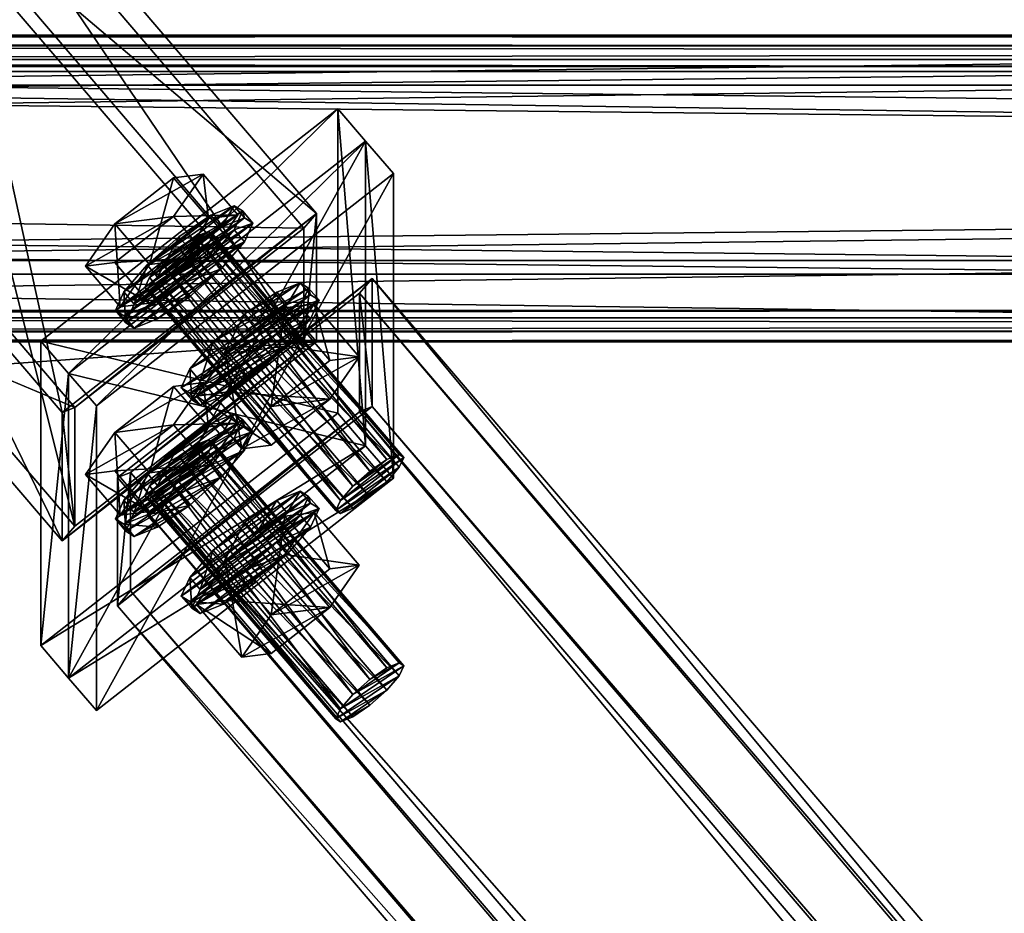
# Model space of a CAD drawing. Header units: millimetres. Extents: x 60485 to 71303, y 100 to 16900.
# Tile 150 of 256: x 65849 to 66028, y 3161 to 3324. Entities that reach past the tile are written whole.
import ezdxf

# ---------------------------------------------------------------- set-up
doc = ezdxf.new("R2010")
doc.units = ezdxf.units.MM
for name, color, linetype in [('13', 7, 'Continuous'), ('3', 7, 'Continuous'), ('9', 7, 'Continuous'), ('99', 7, 'Continuous')]:
    doc.layers.add(name, color=color, linetype=linetype)

msp = doc.modelspace()

# ---------------------------------------------------------------- meshes
at = {"layer": '13', "color": 7}
mesh = msp.add_polyface(dxfattribs=at)
corners = [(65874.82, 3275.68, 3869.5), (65881.01, 3280.52, 3870.98), (65877.92, 3277.79, 3871.26), (65872.55, 3274.76, 3866.15), (65883.28, 3283.15, 3868.72), (65871.72, 3275.28, 3862.13), (65884.11, 3284.97, 3865.09), (65872.55, 3277.1, 3858.5), (65883.28, 3285.49, 3861.07), (65874.82, 3279.73, 3856.24), (65881.01, 3284.57, 3857.73), (65877.92, 3282.46, 3855.96), (65867.19, 3271.73, 3861.05), (65872.55, 3279.44, 3850.85), (65866.22, 3286.84, 3853.11), (65860.86, 3279.13, 3863.31), (65883.28, 3287.83, 3853.42), (65876.94, 3295.23, 3855.68), (65882.31, 3295.92, 3868.44), (65883.28, 3280.81, 3876.37), (65872.55, 3272.42, 3873.8), (65866.22, 3279.82, 3876.07), (65876.94, 3288.21, 3878.63), (65868.21, 3268.82, 3860.15), (65869.76, 3272.23, 3853.35), (65867.86, 3274.45, 3854.03), (65866.31, 3271.04, 3860.83), (65874.01, 3277.16, 3849.12), (65872.11, 3279.38, 3849.8), (65879.82, 3282.29, 3848.59), (65877.92, 3284.51, 3849.27), (65883.72, 3288.46, 3852.58), (65879.82, 3273.52, 3877.28), (65874.01, 3269.56, 3873.97), (65872.11, 3271.78, 3874.64), (65877.92, 3275.74, 3877.96), (65867.86, 3270.07, 3868.38), (65885.62, 3286.24, 3851.9), (65889.87, 3287.96, 3858.16), (65891.42, 3286.99, 3865.71), (65889.87, 3283.58, 3872.51), (65869.76, 3267.84, 3867.7), (65885.62, 3278.65, 3876.74), (65883.72, 3280.87, 3877.42), (65887.97, 3285.8, 3873.19), (65889.52, 3289.21, 3866.39), (65887.97, 3290.18, 3858.84)]
mesh.append_faces([[corners[k] for k in face] for face in [(0, 1, 2, 2), (10, 9, 11, 11), (12, 14, 15, 15), (13, 17, 14, 14), (16, 18, 17, 17), (19, 21, 22, 22), (20, 15, 21, 21), (19, 12, 20, 20), (15, 22, 21, 21), (18, 14, 17, 17), (23, 25, 26, 26), (24, 28, 25, 25), (27, 30, 28, 28), (29, 31, 30, 30), (32, 34, 35, 35), (33, 36, 34, 34), (27, 37, 29, 29), (42, 33, 32, 32), (34, 43, 35, 35), (31, 28, 30, 30)]], dxfattribs={"vtx0": -1, "color": 7})
mesh.append_faces([[corners[k] for k in face] for face in [(22, 14, 18, 18)]], dxfattribs={"vtx0": -1, "vtx1": -1, "color": 7})
mesh.append_faces([[corners[k] for k in face] for face in [(1, 0, 3, 3), (4, 3, 5, 5), (6, 5, 7, 7), (8, 7, 9, 9), (19, 13, 12, 12), (22, 15, 14, 14), (38, 27, 24, 24), (39, 24, 23, 23), (40, 23, 41, 41), (42, 41, 33, 33), (43, 34, 36, 36), (44, 36, 26, 26), (45, 26, 25, 25), (46, 25, 28, 28)]], dxfattribs={"vtx0": -1, "vtx2": -1, "vtx3": -1, "color": 7})
mesh.append_faces([[corners[k] for k in face] for face in [(12, 13, 14, 14), (13, 16, 17, 17), (19, 20, 21, 21), (20, 12, 15, 15), (23, 24, 25, 25), (24, 27, 28, 28), (27, 29, 30, 30), (32, 33, 34, 34)]], dxfattribs={"vtx2": -1, "vtx3": -1, "color": 7})
mesh = msp.add_polyface(dxfattribs=at)
corners = [(65912.75, 3241.76, 3843.52), (65881.01, 3284.57, 3857.73), (65877.92, 3282.46, 3855.96), (65915.84, 3243.87, 3845.28), (65883.28, 3285.49, 3861.07), (65918.11, 3244.78, 3848.62), (65884.11, 3284.97, 3865.09), (65918.94, 3244.26, 3852.65), (65883.28, 3283.15, 3868.72), (65918.11, 3242.45, 3856.27), (65881.01, 3280.52, 3870.98), (65872.55, 3274.76, 3866.15), (65871.72, 3275.28, 3862.13), (65872.55, 3277.1, 3858.5), (65874.82, 3279.73, 3856.24), (65883.28, 3287.83, 3853.42), (65888.64, 3288.52, 3866.18), (65882.31, 3295.92, 3868.44), (65883.28, 3280.81, 3876.37), (65876.94, 3288.21, 3878.63), (65872.55, 3279.44, 3850.85), (65879.82, 3282.29, 3848.59), (65885.62, 3286.24, 3851.9), (65883.72, 3288.46, 3852.58), (65889.87, 3287.96, 3858.16), (65887.97, 3290.18, 3858.84), (65891.42, 3286.99, 3865.71), (65889.52, 3289.21, 3866.39), (65889.87, 3283.58, 3872.51), (65887.97, 3285.8, 3873.19), (65885.62, 3278.65, 3876.74), (65883.72, 3280.87, 3877.42), (65879.82, 3273.52, 3877.28), (65877.92, 3275.74, 3877.96), (65874.01, 3277.16, 3849.12), (65869.76, 3272.23, 3853.35), (65868.21, 3268.82, 3860.15), (65869.76, 3267.84, 3867.7), (65867.86, 3270.07, 3868.38), (65866.31, 3271.04, 3860.83), (65867.86, 3274.45, 3854.03), (65872.11, 3279.38, 3849.8), (65891.85, 3268.23, 3844.29), (65897.65, 3272.18, 3847.6), (65895.75, 3274.4, 3848.28), (65889.95, 3270.45, 3844.97), (65901.9, 3273.9, 3853.87), (65900, 3276.12, 3854.54), (65903.46, 3272.93, 3861.41), (65901.56, 3275.15, 3862.09), (65901.9, 3269.52, 3868.21), (65900, 3271.74, 3868.89), (65884.14, 3265.32, 3845.5)]
mesh.append_faces([[corners[k] for k in face] for face in [(0, 1, 2, 2), (3, 4, 1, 1), (5, 6, 4, 4), (7, 8, 6, 6), (9, 10, 8, 8), (16, 19, 17, 17), (20, 16, 15, 15), (22, 25, 23, 23), (24, 27, 25, 25), (26, 29, 27, 27), (28, 31, 29, 29), (30, 33, 31, 31), (42, 44, 45, 45), (43, 47, 44, 44), (46, 49, 47, 47), (48, 51, 49, 49), (47, 45, 44, 44)]], dxfattribs={"vtx0": -1, "color": 7})
mesh.append_faces([[corners[k] for k in face] for face in [(10, 11, 8, 8), (8, 12, 6, 6), (6, 13, 4, 4), (4, 14, 1, 1), (16, 20, 18, 18), (22, 34, 24, 24), (24, 35, 26, 26), (26, 36, 28, 28), (28, 37, 30, 30), (31, 38, 29, 29), (29, 39, 27, 27), (27, 40, 25, 25), (25, 41, 23, 23), (49, 52, 47, 47)]], dxfattribs={"vtx0": -1, "vtx1": -1, "color": 7})
mesh.append_faces([[corners[k] for k in face] for face in [(15, 16, 17, 17), (16, 18, 19, 19), (21, 22, 23, 23), (22, 24, 25, 25), (24, 26, 27, 27), (26, 28, 29, 29), (28, 30, 31, 31), (30, 32, 33, 33), (42, 43, 44, 44), (43, 46, 47, 47), (46, 48, 49, 49), (48, 50, 51, 51)]], dxfattribs={"vtx2": -1, "vtx3": -1, "color": 7})
mesh = msp.add_polyface(dxfattribs=at)
corners = [(65889.87, 3249.96, 3982.48), (65891.42, 3248.98, 3990.03), (65889.52, 3251.2, 3990.71), (65887.97, 3247.79, 3997.51), (65906.55, 3234.57, 3849.68), (65907.38, 3236.39, 3846.06), (65872.55, 3277.1, 3858.5), (65909.65, 3239.02, 3843.8), (65874.82, 3279.73, 3856.24), (65912.75, 3241.76, 3843.52), (65877.92, 3282.46, 3855.96), (65915.84, 3243.87, 3845.28), (65881.01, 3284.57, 3857.73), (65918.11, 3244.78, 3848.62), (65883.28, 3285.49, 3861.07), (65918.94, 3244.26, 3852.65), (65884.11, 3284.97, 3865.09), (65918.11, 3242.45, 3856.27), (65883.28, 3283.15, 3868.72), (65915.84, 3239.82, 3858.53), (65881.01, 3280.52, 3870.98), (65912.75, 3237.08, 3858.82), (65877.92, 3277.79, 3871.26), (65909.65, 3234.97, 3857.05), (65874.82, 3275.68, 3869.5), (65907.38, 3234.05, 3853.71), (65872.55, 3274.76, 3866.15), (65871.72, 3275.28, 3862.13), (65889.36, 3245.83, 3853.13), (65894.72, 3253.53, 3842.93), (65886.49, 3263.16, 3845.87), (65905.44, 3261.93, 3845.5), (65897.21, 3271.55, 3848.44), (65910.8, 3262.61, 3858.26), (65902.57, 3272.23, 3861.2), (65905.44, 3254.91, 3868.45), (65897.21, 3264.53, 3871.39), (65894.72, 3246.52, 3865.88), (65886.49, 3256.14, 3868.83), (65886.04, 3263.1, 3844.82), (65891.85, 3268.23, 3844.29), (65889.95, 3270.45, 3844.97), (65901.9, 3269.52, 3868.21), (65897.65, 3264.59, 3872.44), (65895.75, 3266.81, 3873.12), (65900, 3271.74, 3868.89), (65891.85, 3259.46, 3872.98), (65889.95, 3261.68, 3873.66), (65897.65, 3272.18, 3847.6), (65901.9, 3273.9, 3853.87), (65881.79, 3258.17, 3849.06), (65903.46, 3272.93, 3861.41), (65880.24, 3254.76, 3855.86), (65881.79, 3253.78, 3863.4), (65886.04, 3255.5, 3869.67), (65879.89, 3256, 3864.08), (65878.34, 3256.98, 3856.53), (65879.89, 3260.39, 3849.73), (65901.56, 3275.15, 3862.09), (65900, 3276.12, 3854.54), (65884.14, 3265.32, 3845.5)]
mesh.append_faces([[corners[k] for k in face] for face in [(1, 3, 2, 2), (29, 32, 30, 30), (31, 34, 32, 32), (33, 36, 34, 34), (35, 38, 36, 36), (29, 33, 31, 31), (34, 30, 32, 32), (42, 44, 45, 45), (43, 47, 44, 44), (39, 48, 40, 40), (43, 54, 46, 46)]], dxfattribs={"vtx0": -1, "color": 7})
mesh.append_faces([[corners[k] for k in face] for face in [(33, 29, 35, 35), (36, 30, 34, 34), (48, 39, 49, 49), (49, 50, 51, 51), (51, 52, 42, 42), (42, 53, 43, 43), (47, 55, 44, 44), (44, 56, 45, 45), (45, 57, 58, 58)]], dxfattribs={"vtx0": -1, "vtx1": -1, "color": 7})
mesh.append_faces([[corners[k] for k in face] for face in [(35, 29, 28, 28), (59, 60, 41, 41)]], dxfattribs={"vtx0": -1, "vtx2": -1, "vtx3": -1, "color": 7})
mesh.append_faces([[corners[k] for k in face] for face in [(0, 1, 2, 2), (4, 5, 6, 6), (5, 7, 8, 8), (7, 9, 10, 10), (9, 11, 12, 12), (11, 13, 14, 14), (13, 15, 16, 16), (15, 17, 18, 18), (17, 19, 20, 20), (19, 21, 22, 22), (21, 23, 24, 24), (23, 25, 26, 26), (25, 4, 27, 27), (28, 29, 30, 30), (29, 31, 32, 32), (31, 33, 34, 34), (33, 35, 36, 36), (35, 37, 38, 38), (39, 40, 41, 41), (42, 43, 44, 44), (43, 46, 47, 47)]], dxfattribs={"vtx2": -1, "vtx3": -1, "color": 7})
mesh = msp.add_polyface(dxfattribs=at)
corners = [(65872.55, 3241.43, 3975.17), (65883.28, 3249.82, 3977.74), (65876.94, 3257.22, 3980), (65888.64, 3250.51, 3990.5), (65882.31, 3257.91, 3992.76), (65876.94, 3250.21, 4002.95), (65866.22, 3248.83, 3977.43), (65885.62, 3248.24, 3976.22), (65889.87, 3249.96, 3982.48), (65887.97, 3252.18, 3983.16), (65883.72, 3250.46, 3976.9), (65889.52, 3251.2, 3990.71), (65906.55, 3234.57, 3849.68), (65872.55, 3277.1, 3858.5), (65871.72, 3275.28, 3862.13), (65907.38, 3236.39, 3846.06), (65874.82, 3279.73, 3856.24), (65909.65, 3239.02, 3843.8), (65877.92, 3282.46, 3855.96), (65915.84, 3239.82, 3858.53), (65877.92, 3277.79, 3871.26), (65881.01, 3280.52, 3870.98), (65912.75, 3237.08, 3858.82), (65874.82, 3275.68, 3869.5), (65909.65, 3234.97, 3857.05), (65872.55, 3274.76, 3866.15), (65907.38, 3234.05, 3853.71), (65889.36, 3245.83, 3853.13), (65886.49, 3263.16, 3845.87), (65881.12, 3255.45, 3856.07), (65894.72, 3246.52, 3865.88), (65886.49, 3256.14, 3868.83), (65897.21, 3264.53, 3871.39), (65874.01, 3269.56, 3873.97), (65869.76, 3267.84, 3867.7), (65867.86, 3270.07, 3868.38), (65868.21, 3268.82, 3860.15), (65866.31, 3271.04, 3860.83), (65880.24, 3254.76, 3855.86), (65881.79, 3258.17, 3849.06), (65879.89, 3260.39, 3849.73), (65878.34, 3256.98, 3856.53), (65886.04, 3263.1, 3844.82), (65884.14, 3265.32, 3845.5), (65889.95, 3270.45, 3844.97), (65891.85, 3259.46, 3872.98), (65886.04, 3255.5, 3869.67), (65884.14, 3257.72, 3870.35), (65889.95, 3261.68, 3873.66), (65881.79, 3253.78, 3863.4), (65879.89, 3256, 3864.08), (65901.9, 3273.9, 3853.87), (65903.46, 3272.93, 3861.41), (65901.9, 3269.52, 3868.21), (65897.65, 3264.59, 3872.44), (65895.75, 3266.81, 3873.12), (65900, 3271.74, 3868.89), (65901.56, 3275.15, 3862.09)]
mesh.append_faces([[corners[k] for k in face] for face in [(1, 4, 2, 2), (3, 5, 4, 4), (4, 6, 2, 2), (7, 9, 10, 10), (8, 11, 9, 9), (12, 13, 14, 14), (15, 16, 13, 13), (17, 18, 16, 16), (19, 20, 21, 21), (22, 23, 20, 20), (24, 25, 23, 23), (26, 14, 25, 25), (27, 28, 29, 29), (30, 29, 31, 31), (29, 32, 31, 31), (34, 37, 35, 35), (38, 40, 41, 41), (39, 43, 40, 40), (42, 44, 43, 43), (45, 47, 48, 48), (46, 50, 47, 47), (49, 41, 50, 50), (50, 48, 47, 47)]], dxfattribs={"vtx0": -1, "color": 7})
mesh.append_faces([[corners[k] for k in face] for face in [(5, 6, 4, 4)]], dxfattribs={"vtx0": -1, "vtx1": -1, "color": 7})
mesh.append_faces([[corners[k] for k in face] for face in [(32, 29, 28, 28), (51, 42, 39, 39), (52, 39, 38, 38), (53, 38, 49, 49), (54, 49, 46, 46), (55, 50, 41, 41), (56, 41, 40, 40), (57, 40, 43, 43)]], dxfattribs={"vtx0": -1, "vtx2": -1, "vtx3": -1, "color": 7})
mesh.append_faces([[corners[k] for k in face] for face in [(0, 1, 2, 2), (1, 3, 4, 4), (7, 8, 9, 9), (30, 27, 29, 29), (33, 34, 35, 35), (34, 36, 37, 37), (38, 39, 40, 40), (39, 42, 43, 43), (45, 46, 47, 47), (46, 49, 50, 50), (49, 38, 41, 41)]], dxfattribs={"vtx2": -1, "vtx3": -1, "color": 7})
mesh = msp.add_polyface(dxfattribs=at)
corners = [(65874.82, 3237.67, 3993.82), (65881.01, 3242.51, 3995.3), (65877.92, 3239.78, 3995.58), (65872.55, 3236.75, 3990.47), (65883.28, 3245.14, 3993.04), (65871.72, 3237.27, 3986.45), (65884.11, 3246.96, 3989.41), (65872.55, 3239.09, 3982.82), (65883.28, 3247.48, 3985.39), (65874.82, 3241.72, 3980.56), (65881.01, 3246.56, 3982.05), (65877.92, 3244.46, 3980.28), (65867.19, 3233.73, 3985.36), (65872.55, 3241.43, 3975.17), (65866.22, 3248.83, 3977.43), (65860.86, 3241.13, 3987.63), (65876.94, 3257.22, 3980), (65888.64, 3250.51, 3990.5), (65883.28, 3242.8, 4000.69), (65876.94, 3250.21, 4002.95), (65872.55, 3234.41, 3998.12), (65866.22, 3241.81, 4000.39), (65883.28, 3249.82, 3977.74), (65869.76, 3234.22, 3977.67), (65874.01, 3239.15, 3973.44), (65872.11, 3241.37, 3974.12), (65879.82, 3244.28, 3972.91), (65877.92, 3246.5, 3973.59), (65885.62, 3248.24, 3976.22), (65883.72, 3250.46, 3976.9), (65889.87, 3245.57, 3996.83), (65885.62, 3240.64, 4001.06), (65883.72, 3242.86, 4001.74), (65877.92, 3237.73, 4002.27), (65889.87, 3249.96, 3982.48), (65891.42, 3248.98, 3990.03), (65868.21, 3230.81, 3984.47), (65872.11, 3233.78, 3998.96), (65867.86, 3232.06, 3992.7), (65887.97, 3247.79, 3997.51), (65866.31, 3233.03, 3985.15), (65889.52, 3251.2, 3990.71), (65867.86, 3236.44, 3978.35), (65887.97, 3252.18, 3983.16)]
mesh.append_faces([[corners[k] for k in face] for face in [(0, 1, 2, 2), (10, 9, 11, 11), (12, 14, 15, 15), (13, 16, 14, 14), (18, 21, 19, 19), (20, 15, 21, 21), (13, 17, 22, 22), (15, 19, 21, 21), (24, 27, 25, 25), (26, 29, 27, 27), (31, 33, 32, 32), (26, 34, 28, 28), (37, 32, 33, 33), (29, 25, 27, 27)]], dxfattribs={"vtx0": -1, "color": 7})
mesh.append_faces([[corners[k] for k in face] for face in [(1, 3, 4, 4), (4, 5, 6, 6), (6, 7, 8, 8), (8, 9, 10, 10), (17, 13, 18, 18), (34, 24, 35, 35), (35, 23, 30, 30), (30, 36, 31, 31), (32, 38, 39, 39), (39, 40, 41, 41), (41, 42, 43, 43), (43, 25, 29, 29)]], dxfattribs={"vtx0": -1, "vtx1": -1, "color": 7})
mesh.append_faces([[corners[k] for k in face] for face in [(1, 0, 3, 3), (4, 3, 5, 5), (6, 5, 7, 7), (8, 7, 9, 9), (18, 13, 12, 12), (19, 15, 14, 14), (34, 26, 24, 24), (35, 24, 23, 23), (41, 40, 42, 42), (43, 42, 25, 25)]], dxfattribs={"vtx0": -1, "vtx2": -1, "vtx3": -1, "color": 7})
mesh.append_faces([[corners[k] for k in face] for face in [(12, 13, 14, 14), (17, 18, 19, 19), (18, 20, 21, 21), (23, 24, 25, 25), (24, 26, 27, 27), (26, 28, 29, 29), (30, 31, 32, 32)]], dxfattribs={"vtx2": -1, "vtx3": -1, "color": 7})
mesh = msp.add_polyface(dxfattribs=at)
corners = [(65912.75, 3203.75, 3967.83), (65881.01, 3246.56, 3982.05), (65877.92, 3244.46, 3980.28), (65915.84, 3205.86, 3969.6), (65883.28, 3247.48, 3985.39), (65918.11, 3206.78, 3972.94), (65884.11, 3246.96, 3989.41), (65918.94, 3206.26, 3976.97), (65883.28, 3245.14, 3993.04), (65918.11, 3204.44, 3980.59), (65881.01, 3242.51, 3995.3), (65915.84, 3201.81, 3982.85), (65877.92, 3239.78, 3995.58), (65905.44, 3223.92, 3969.82), (65910.8, 3224.6, 3982.58), (65902.57, 3234.23, 3985.52), (65897.21, 3233.54, 3972.76), (65897.21, 3226.52, 3995.71), (65886.49, 3225.15, 3970.19), (65891.42, 3248.98, 3990.03), (65889.87, 3245.57, 3996.83), (65887.97, 3247.79, 3997.51), (65883.72, 3242.86, 4001.74), (65886.04, 3225.09, 3969.14), (65891.85, 3230.22, 3968.61), (65889.95, 3232.44, 3969.29), (65897.65, 3234.17, 3971.92), (65895.75, 3236.39, 3972.6), (65901.9, 3235.89, 3978.19), (65900, 3238.11, 3978.86), (65903.46, 3234.92, 3985.73), (65901.56, 3237.14, 3986.41), (65901.9, 3231.51, 3992.53), (65900, 3233.73, 3993.21), (65897.65, 3226.58, 3996.76), (65895.75, 3228.8, 3997.44), (65881.79, 3220.16, 3973.37), (65880.24, 3216.75, 3980.17), (65879.89, 3217.99, 3988.4), (65878.34, 3218.97, 3980.85), (65879.89, 3222.38, 3974.05), (65884.14, 3227.31, 3969.82), (65909.65, 3239.02, 3843.8), (65915.84, 3243.87, 3845.28), (65912.75, 3241.76, 3843.52), (65918.11, 3244.78, 3848.62), (65907.38, 3236.39, 3846.06), (65918.94, 3244.26, 3852.65), (65906.55, 3234.57, 3849.68), (65918.11, 3242.45, 3856.27), (65907.38, 3234.05, 3853.71), (65915.84, 3239.82, 3858.53), (65909.65, 3234.97, 3857.05), (65912.75, 3237.08, 3858.82), (65905.44, 3254.91, 3868.45), (65889.36, 3245.83, 3853.13), (65894.72, 3246.52, 3865.88)]
mesh.append_faces([[corners[k] for k in face] for face in [(0, 1, 2, 2), (3, 4, 1, 1), (5, 6, 4, 4), (7, 8, 6, 6), (9, 10, 8, 8), (11, 12, 10, 10), (13, 15, 16, 16), (14, 17, 15, 15), (15, 18, 16, 16), (20, 22, 21, 21), (24, 27, 25, 25), (26, 29, 27, 27), (28, 31, 29, 29), (30, 33, 31, 31), (32, 35, 33, 33), (23, 26, 24, 24), (27, 41, 25, 25), (42, 43, 44, 44), (51, 52, 53, 53), (54, 55, 56, 56)]], dxfattribs={"vtx0": -1, "color": 7})
mesh.append_faces([[corners[k] for k in face] for face in [(26, 23, 28, 28), (28, 36, 30, 30), (30, 37, 32, 32), (35, 38, 33, 33), (33, 39, 31, 31), (31, 40, 29, 29), (29, 41, 27, 27), (43, 42, 45, 45), (45, 46, 47, 47), (47, 48, 49, 49), (49, 50, 51, 51)]], dxfattribs={"vtx0": -1, "vtx1": -1, "color": 7})
mesh.append_faces([[corners[k] for k in face] for face in [(45, 42, 46, 46), (47, 46, 48, 48), (49, 48, 50, 50), (51, 50, 52, 52)]], dxfattribs={"vtx0": -1, "vtx2": -1, "vtx3": -1, "color": 7})
mesh.append_faces([[corners[k] for k in face] for face in [(13, 14, 15, 15), (19, 20, 21, 21), (23, 24, 25, 25), (24, 26, 27, 27), (26, 28, 29, 29), (28, 30, 31, 31), (30, 32, 33, 33), (32, 34, 35, 35)]], dxfattribs={"vtx2": -1, "vtx3": -1, "color": 7})
mesh = msp.add_polyface(dxfattribs=at)
corners = [(65906.55, 3196.57, 3974), (65872.55, 3239.09, 3982.82), (65871.72, 3237.27, 3986.45), (65907.38, 3198.38, 3970.38), (65874.82, 3241.72, 3980.56), (65909.65, 3201.01, 3968.12), (65877.92, 3244.46, 3980.28), (65912.75, 3199.07, 3983.14), (65874.82, 3237.67, 3993.82), (65877.92, 3239.78, 3995.58), (65909.65, 3196.96, 3981.37), (65872.55, 3236.75, 3990.47), (65907.38, 3196.05, 3978.03), (65872.55, 3234.41, 3998.12), (65867.19, 3233.73, 3985.36), (65860.86, 3241.13, 3987.63), (65883.28, 3242.8, 4000.69), (65889.36, 3207.82, 3977.45), (65886.49, 3225.15, 3970.19), (65881.12, 3217.44, 3980.39), (65894.72, 3208.51, 3990.2), (65886.49, 3218.13, 3993.15), (65868.21, 3230.81, 3984.47), (65869.76, 3234.22, 3977.67), (65867.86, 3236.44, 3978.35), (65866.31, 3233.03, 3985.15), (65872.11, 3241.37, 3974.12), (65885.62, 3240.64, 4001.06), (65879.82, 3235.51, 4001.6), (65877.92, 3237.73, 4002.27), (65874.01, 3231.56, 3998.29), (65872.11, 3233.78, 3998.96), (65869.76, 3229.84, 3992.02), (65867.86, 3232.06, 3992.7), (65889.87, 3245.57, 3996.83), (65883.72, 3242.86, 4001.74), (65887.97, 3247.79, 3997.51), (65880.24, 3216.75, 3980.17), (65881.79, 3220.16, 3973.37), (65879.89, 3222.38, 3974.05), (65878.34, 3218.97, 3980.85), (65886.04, 3225.09, 3969.14), (65884.14, 3227.31, 3969.82), (65889.95, 3232.44, 3969.29), (65891.85, 3221.45, 3997.3), (65886.04, 3217.49, 3993.99), (65884.14, 3219.71, 3994.67), (65881.79, 3215.77, 3987.72), (65879.89, 3217.99, 3988.4), (65903.46, 3234.92, 3985.73), (65901.9, 3231.51, 3992.53), (65895.75, 3228.8, 3997.44), (65900, 3233.73, 3993.21), (65901.56, 3237.14, 3986.41), (65900, 3238.11, 3978.86)]
mesh.append_faces([[corners[k] for k in face] for face in [(0, 1, 2, 2), (3, 4, 1, 1), (5, 6, 4, 4), (7, 8, 9, 9), (10, 11, 8, 8), (12, 2, 11, 11), (16, 14, 13, 13), (17, 18, 19, 19), (20, 19, 21, 21), (22, 24, 25, 25), (23, 26, 24, 24), (28, 31, 29, 29), (30, 33, 31, 31), (32, 25, 33, 33), (28, 32, 30, 30), (37, 39, 40, 40), (38, 42, 39, 39), (41, 43, 42, 42), (45, 48, 46, 46), (47, 40, 48, 48)]], dxfattribs={"vtx0": -1, "color": 7})
mesh.append_faces([[corners[k] for k in face] for face in [(27, 32, 28, 28)]], dxfattribs={"vtx0": -1, "vtx1": -1, "color": 7})
mesh.append_faces([[corners[k] for k in face] for face in [(34, 23, 22, 22), (27, 22, 32, 32), (35, 31, 33, 33), (36, 33, 25, 25), (49, 38, 37, 37), (50, 37, 47, 47), (51, 46, 48, 48), (52, 48, 40, 40), (53, 40, 39, 39), (54, 39, 42, 42)]], dxfattribs={"vtx0": -1, "vtx2": -1, "vtx3": -1, "color": 7})
mesh.append_faces([[corners[k] for k in face] for face in [(13, 14, 15, 15), (20, 17, 19, 19), (22, 23, 24, 24), (27, 28, 29, 29), (28, 30, 31, 31), (30, 32, 33, 33), (32, 22, 25, 25), (37, 38, 39, 39), (38, 41, 42, 42), (44, 45, 46, 46), (45, 47, 48, 48), (47, 37, 40, 40)]], dxfattribs={"vtx2": -1, "vtx3": -1, "color": 7})
mesh = msp.add_polyface(dxfattribs=at)
corners = [(65906.55, 3196.57, 3974), (65907.38, 3198.38, 3970.38), (65872.55, 3239.09, 3982.82), (65909.65, 3201.01, 3968.12), (65874.82, 3241.72, 3980.56), (65912.75, 3203.75, 3967.83), (65877.92, 3244.46, 3980.28), (65915.84, 3205.86, 3969.6), (65881.01, 3246.56, 3982.05), (65918.11, 3206.78, 3972.94), (65883.28, 3247.48, 3985.39), (65918.94, 3206.26, 3976.97), (65884.11, 3246.96, 3989.41), (65918.11, 3204.44, 3980.59), (65883.28, 3245.14, 3993.04), (65915.84, 3201.81, 3982.85), (65881.01, 3242.51, 3995.3), (65912.75, 3199.07, 3983.14), (65877.92, 3239.78, 3995.58), (65909.65, 3196.96, 3981.37), (65874.82, 3237.67, 3993.82), (65907.38, 3196.05, 3978.03), (65872.55, 3236.75, 3990.47), (65871.72, 3237.27, 3986.45), (65889.36, 3207.82, 3977.45), (65894.72, 3215.53, 3967.25), (65886.49, 3225.15, 3970.19), (65905.44, 3223.92, 3969.82), (65897.21, 3233.54, 3972.76), (65910.8, 3224.6, 3982.58), (65905.44, 3216.9, 3992.77), (65897.21, 3226.52, 3995.71), (65894.72, 3208.51, 3990.2), (65886.49, 3218.13, 3993.15), (65881.12, 3217.44, 3980.39), (65902.57, 3234.23, 3985.52), (65897.65, 3226.58, 3996.76), (65891.85, 3221.45, 3997.3), (65889.95, 3223.67, 3997.98), (65895.75, 3228.8, 3997.44), (65884.14, 3219.71, 3994.67), (65901.9, 3235.89, 3978.19), (65886.04, 3225.09, 3969.14), (65881.79, 3220.16, 3973.37), (65901.9, 3231.51, 3992.53), (65881.79, 3215.77, 3987.72), (65886.04, 3217.49, 3993.99)]
mesh.append_faces([[corners[k] for k in face] for face in [(5, 9, 7, 7), (17, 21, 19, 19), (25, 28, 26, 26), (30, 33, 31, 31), (25, 29, 27, 27), (30, 24, 32, 32), (34, 31, 33, 33), (36, 38, 39, 39), (37, 40, 38, 38), (36, 46, 37, 37), (40, 39, 38, 38)]], dxfattribs={"vtx0": -1, "color": 7})
mesh.append_faces([[corners[k] for k in face] for face in [(9, 3, 11, 11), (11, 1, 13, 13), (13, 0, 15, 15), (15, 21, 17, 17), (29, 25, 30, 30), (31, 34, 35, 35), (44, 45, 36, 36)]], dxfattribs={"vtx0": -1, "vtx1": -1, "color": 7})
mesh.append_faces([[corners[k] for k in face] for face in [(9, 5, 3, 3), (11, 3, 1, 1), (13, 1, 0, 0), (15, 0, 21, 21), (30, 25, 24, 24), (35, 34, 26, 26), (41, 42, 43, 43), (36, 45, 46, 46)]], dxfattribs={"vtx0": -1, "vtx2": -1, "vtx3": -1, "color": 7})
mesh.append_faces([[corners[k] for k in face] for face in [(0, 1, 2, 2), (1, 3, 4, 4), (3, 5, 6, 6), (5, 7, 8, 8), (7, 9, 10, 10), (9, 11, 12, 12), (11, 13, 14, 14), (13, 15, 16, 16), (15, 17, 18, 18), (17, 19, 20, 20), (19, 21, 22, 22), (21, 0, 23, 23), (24, 25, 26, 26), (25, 27, 28, 28), (29, 30, 31, 31), (30, 32, 33, 33), (36, 37, 38, 38)]], dxfattribs={"vtx2": -1, "vtx3": -1, "color": 7})
at = {"layer": '3', "color": 91}
mesh = msp.add_polyface(dxfattribs=at)
corners = [(65900.71, 3286.07, 3894.71), (65858.92, 3253.37, 3884.71), (65830, 3287.16, 3895.04), (65830, 3368.71, 3919.97), (65858.92, 3231.73, 3955.48), (65830, 3265.53, 3965.81), (65900.71, 3264.43, 3965.47), (65830, 3347.07, 3990.74), (65903.03, 3288.76, 3892.39), (65903.03, 3265.37, 3968.9), (65830, 3350.73, 3994.99), (65830, 3374.12, 3918.49), (65856.6, 3229.04, 3957.79), (65830, 3260.12, 3967.29), (65856.6, 3252.43, 3881.28), (65830, 3283.51, 3890.79)]
mesh.append_faces([[corners[k] for k in face] for face in [(0, 2, 3, 3), (1, 5, 2, 2), (4, 7, 5, 5), (6, 3, 7, 7), (8, 10, 11, 11), (9, 13, 10, 10), (12, 15, 13, 13), (14, 11, 15, 15)]], dxfattribs={"vtx0": -1, "color": 91})
mesh.append_faces([[corners[k] for k in face] for face in [(9, 6, 12, 12), (6, 8, 0, 0), (0, 8, 1, 1), (12, 4, 14, 14), (4, 12, 6, 6), (14, 1, 8, 8), (11, 3, 15, 15), (3, 10, 7, 7), (7, 10, 5, 5), (15, 2, 13, 13), (2, 15, 3, 3), (13, 5, 10, 10)]], dxfattribs={"vtx0": -1, "vtx1": -1, "color": 91})
mesh.append_faces([[corners[k] for k in face] for face in [(6, 9, 8, 8), (14, 4, 1, 1), (3, 11, 10, 10), (13, 2, 5, 5)]], dxfattribs={"vtx0": -1, "vtx2": -1, "vtx3": -1, "color": 91})
mesh.append_faces([[corners[k] for k in face] for face in [(0, 1, 2, 2), (1, 4, 5, 5), (4, 6, 7, 7), (6, 0, 3, 3), (8, 9, 10, 10), (9, 12, 13, 13), (12, 14, 15, 15), (14, 8, 11, 11)]], dxfattribs={"vtx2": -1, "vtx3": -1, "color": 91})
mesh = msp.add_polyface(dxfattribs=at)
corners = [(68330.95, 445.87, 3026.37), (68289.16, 413.17, 3016.38), (65869.05, 3241.53, 3881.09), (65910.84, 3274.23, 3891.09), (68289.16, 391.54, 3087.14), (65869.05, 3219.89, 3951.86), (68330.95, 424.24, 3097.14), (65910.84, 3252.59, 3961.85), (68333.27, 448.57, 3024.06), (68333.27, 425.18, 3100.57), (65913.17, 3253.53, 3965.28), (65913.17, 3276.92, 3888.77), (68286.83, 388.84, 3089.46), (65866.73, 3217.2, 3954.17), (68286.83, 412.23, 3012.95), (65866.73, 3240.59, 3877.66)]
mesh.append_faces([[corners[k] for k in face] for face in [(0, 2, 3, 3), (1, 5, 2, 2), (4, 7, 5, 5), (6, 3, 7, 7), (8, 10, 11, 11), (9, 13, 10, 10), (12, 15, 13, 13), (14, 11, 15, 15)]], dxfattribs={"vtx0": -1, "color": 91})
mesh.append_faces([[corners[k] for k in face] for face in [(9, 6, 12, 12), (6, 8, 0, 0), (0, 8, 1, 1), (12, 4, 14, 14), (4, 12, 6, 6), (14, 1, 8, 8), (3, 10, 7, 7), (15, 2, 13, 13)]], dxfattribs={"vtx0": -1, "vtx1": -1, "color": 91})
mesh.append_faces([[corners[k] for k in face] for face in [(6, 9, 8, 8), (14, 4, 1, 1), (11, 3, 2, 2), (3, 11, 10, 10), (7, 10, 13, 13), (2, 15, 11, 11), (13, 2, 5, 5), (13, 5, 7, 7)]], dxfattribs={"vtx0": -1, "vtx2": -1, "vtx3": -1, "color": 91})
mesh.append_faces([[corners[k] for k in face] for face in [(0, 1, 2, 2), (1, 4, 5, 5), (4, 6, 7, 7), (6, 0, 3, 3), (8, 9, 10, 10), (9, 12, 13, 13), (12, 14, 15, 15), (14, 8, 11, 11)]], dxfattribs={"vtx2": -1, "vtx3": -1, "color": 91})
at = {"layer": '9', "color": 243}
mesh = msp.add_polyface(dxfattribs=at)
corners = [(66100, 3269.73, 3975.54), (66100, 3314.68, 3989.29), (62900, 3314.68, 3989.29), (62900, 3269.73, 3975.54), (66100, 3280.16, 4102.13), (62900, 3280.16, 4102.13), (66100, 3315.54, 4112.95), (62900, 3315.54, 4112.95), (66100, 3319.35, 4100.52), (62900, 3319.35, 4100.52), (66100, 3321.26, 4101.11), (62900, 3321.26, 4101.11), (66100, 3316.87, 4115.45), (62900, 3316.87, 4115.45), (66100, 3277.66, 4103.46), (62900, 3277.66, 4103.46), (66100, 3312.18, 3990.62), (62900, 3312.18, 3990.62), (66100, 3271.06, 3978.04), (62900, 3271.06, 3978.04), (66100, 3267.26, 3990.47), (62900, 3267.26, 3990.47), (66100, 3265.34, 3989.89), (62900, 3265.34, 3989.89)]
mesh.append_faces([[corners[k] for k in face] for face in [(0, 2, 3, 3), (1, 5, 2, 2), (4, 7, 5, 5), (6, 9, 7, 7), (8, 11, 9, 9), (10, 13, 11, 11), (12, 15, 13, 13), (14, 17, 15, 15), (16, 19, 17, 17), (18, 21, 19, 19), (20, 23, 21, 21), (22, 3, 23, 23), (20, 0, 22, 22), (8, 12, 10, 10), (11, 7, 9, 9)]], dxfattribs={"vtx0": -1, "color": 243})
mesh.append_faces([[corners[k] for k in face] for face in [(1, 16, 4, 4), (16, 0, 18, 18), (18, 0, 20, 20), (12, 6, 14, 14), (14, 4, 16, 16), (3, 19, 23, 23), (19, 2, 17, 17), (17, 2, 15, 15), (15, 5, 13, 13), (13, 7, 11, 11)]], dxfattribs={"vtx0": -1, "vtx1": -1, "color": 243})
mesh.append_faces([[corners[k] for k in face] for face in [(16, 1, 0, 0), (12, 8, 6, 6), (14, 6, 4, 4), (19, 3, 2, 2), (15, 2, 5, 5), (13, 5, 7, 7)]], dxfattribs={"vtx0": -1, "vtx2": -1, "vtx3": -1, "color": 243})
mesh.append_faces([[corners[k] for k in face] for face in [(21, 23, 19, 19)]], dxfattribs={"vtx1": -1, "color": 243})
mesh.append_faces([[corners[k] for k in face] for face in [(0, 1, 2, 2), (1, 4, 5, 5), (4, 6, 7, 7), (6, 8, 9, 9), (8, 10, 11, 11), (10, 12, 13, 13), (12, 14, 15, 15), (14, 16, 17, 17), (16, 18, 19, 19), (18, 20, 21, 21), (20, 22, 23, 23), (22, 0, 3, 3)]], dxfattribs={"vtx2": -1, "vtx3": -1, "color": 243})
mesh = msp.add_polyface(dxfattribs=at)
corners = [(68700, 3269.73, 3975.54), (68700, 3314.68, 3989.29), (65500, 3314.68, 3989.29), (65500, 3269.73, 3975.54), (68700, 3280.16, 4102.13), (65500, 3280.16, 4102.13), (68700, 3315.54, 4112.95), (65500, 3315.54, 4112.95), (68700, 3319.35, 4100.52), (65500, 3319.35, 4100.52), (68700, 3321.26, 4101.11), (65500, 3321.26, 4101.11), (68700, 3316.87, 4115.45), (65500, 3316.87, 4115.45), (68700, 3277.66, 4103.46), (65500, 3277.66, 4103.46), (68700, 3312.18, 3990.62), (65500, 3312.18, 3990.62), (68700, 3271.06, 3978.04), (65500, 3271.06, 3978.04), (68700, 3267.26, 3990.47), (65500, 3267.26, 3990.47), (68700, 3265.34, 3989.89), (65500, 3265.34, 3989.89)]
mesh.append_faces([[corners[k] for k in face] for face in [(0, 2, 3, 3), (1, 5, 2, 2), (4, 7, 5, 5), (6, 9, 7, 7), (8, 11, 9, 9), (10, 13, 11, 11), (12, 15, 13, 13), (14, 17, 15, 15), (16, 19, 17, 17), (18, 21, 19, 19), (20, 23, 21, 21), (22, 3, 23, 23), (8, 12, 10, 10), (20, 0, 22, 22), (11, 7, 9, 9)]], dxfattribs={"vtx0": -1, "color": 243})
mesh.append_faces([[corners[k] for k in face] for face in [(12, 6, 14, 14), (14, 1, 16, 16), (16, 0, 18, 18), (18, 0, 20, 20), (3, 19, 23, 23), (19, 2, 17, 17), (17, 2, 15, 15), (15, 5, 13, 13), (13, 7, 11, 11)]], dxfattribs={"vtx0": -1, "vtx1": -1, "color": 243})
mesh.append_faces([[corners[k] for k in face] for face in [(12, 8, 6, 6), (14, 6, 4, 4), (14, 4, 1, 1), (16, 1, 0, 0), (19, 3, 2, 2), (15, 2, 5, 5), (13, 5, 7, 7)]], dxfattribs={"vtx0": -1, "vtx2": -1, "vtx3": -1, "color": 243})
mesh.append_faces([[corners[k] for k in face] for face in [(21, 23, 19, 19)]], dxfattribs={"vtx1": -1, "color": 243})
mesh.append_faces([[corners[k] for k in face] for face in [(0, 1, 2, 2), (1, 4, 5, 5), (4, 6, 7, 7), (6, 8, 9, 9), (8, 10, 11, 11), (10, 12, 13, 13), (12, 14, 15, 15), (14, 16, 17, 17), (16, 18, 19, 19), (18, 20, 21, 21), (20, 22, 23, 23), (22, 0, 3, 3)]], dxfattribs={"vtx2": -1, "vtx3": -1, "color": 243})
at = {"layer": '99', "color": 7}
mesh = msp.add_polyface(dxfattribs=at)
corners = [(65857.79, 3204.01, 4007.65), (65911.97, 3246.4, 4020.61), (65911.97, 3301.95, 3838.91), (65857.79, 3259.56, 3825.95), (65906.9, 3252.32, 4022.42), (65906.9, 3307.87, 3840.72), (65852.73, 3209.93, 4009.46), (65852.73, 3265.48, 3827.76)]
mesh.append_faces([[corners[k] for k in face] for face in [(0, 2, 3, 3), (1, 5, 2, 2), (4, 7, 5, 5), (6, 3, 7, 7), (1, 6, 4, 4), (3, 5, 7, 7)]], dxfattribs={"vtx0": -1, "color": 7})
mesh.append_faces([[corners[k] for k in face] for face in [(0, 1, 2, 2), (1, 4, 5, 5), (4, 6, 7, 7), (6, 0, 3, 3), (1, 0, 6, 6), (3, 2, 5, 5)]], dxfattribs={"vtx2": -1, "vtx3": -1, "color": 7})
mesh = msp.add_polyface(dxfattribs=at)
corners = [(65862.86, 3198.09, 4005.84), (65917.04, 3240.48, 4018.8), (65917.04, 3296.03, 3837.1), (65862.86, 3253.64, 3824.14), (65911.97, 3246.4, 4020.61), (65911.97, 3301.95, 3838.91), (65857.79, 3204.01, 4007.65), (65857.79, 3259.56, 3825.95)]
mesh.append_faces([[corners[k] for k in face] for face in [(0, 2, 3, 3), (1, 5, 2, 2), (4, 7, 5, 5), (6, 3, 7, 7), (1, 6, 4, 4), (3, 5, 7, 7)]], dxfattribs={"vtx0": -1, "color": 7})
mesh.append_faces([[corners[k] for k in face] for face in [(0, 1, 2, 2), (1, 4, 5, 5), (4, 6, 7, 7), (6, 0, 3, 3), (1, 0, 6, 6), (3, 2, 5, 5)]], dxfattribs={"vtx2": -1, "vtx3": -1, "color": 7})

doc.saveas('drawing.dxf')
